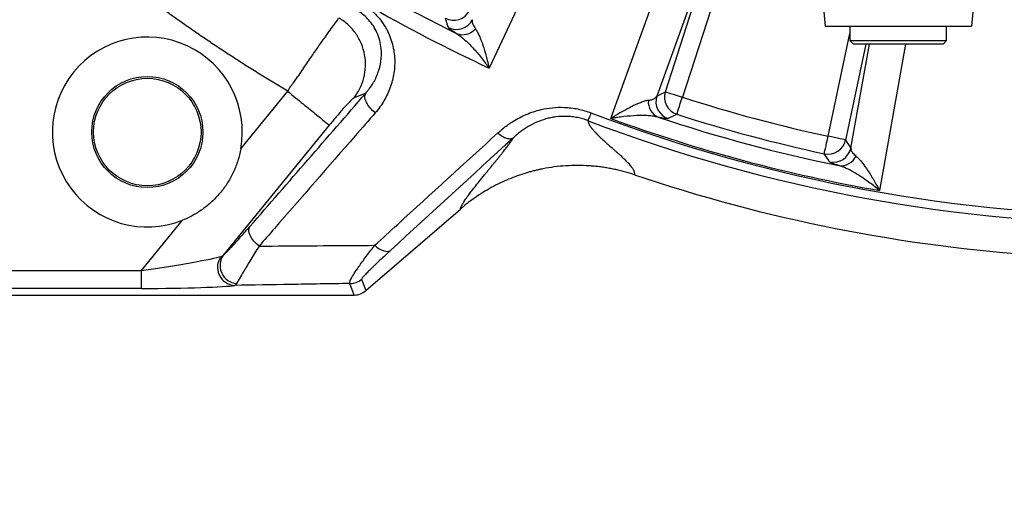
# Model space of a CAD drawing. Extents: x 0 to 16820, y 0 to 11880.
# Tile 14 of 78: x 7476 to 7751, y 5988 to 6125. Entities that reach past the tile are written whole.
import ezdxf

# ---------------------------------------------------------------- set-up
doc = ezdxf.new("R2010")
doc.units = 0
doc.header["$LTSCALE"] = 20
doc.layers.get('0').update_dxf_attribs({"linetype": 'CONTINUOUS'})
doc.styles.add('SLDTEXTSTYLE0', font='TXT', dxfattribs={"width": 0.605})
doc.dimstyles.new('SLDDIMSTYLE1', dxfattribs={"dimtxt": 100, "dimasz": 100, "dimexe": 0, "dimexo": 0.0625, "dimgap": 25, "dimtad": 1, "dimdec": 4, "dimlfac": 20, "dimzin": 12, "dimtxsty": 'SLDTEXTSTYLE0', "dimsah": 1, "dimcen": 0.09, "dimadec": 1, "dimazin": 3, "dimtfac": 1, "dimtofl": 0, "dimtmove": 0, "dimatfit": 3, "dimtolj": 1, "dimtzin": 12})

# ---------------------------------------------------------------- blocks, each defined once
blk = doc.blocks.new('_D_3')
at = {"color": 7, "linetype": 'CONTINUOUS'}
for p, q in [((7831.16, 6507.87), (11819.08, 6507.87)), ((4317.75, 5895.41), (3824.45, 5808.43))]:
    blk.add_line(p, q, dxfattribs=at)
blk.add_arc((7791.16, 6507.87), 3997.91, 190, 0, dxfattribs=at)
for points in [[(11789.08, 6507.87), (11772.83, 6408.07), (11802.82, 6407.69)], [(3853.99, 5813.64), (3857.85, 5712.6), (3887.32, 5718.17)]]:
    blk.add_solid(points, dxfattribs=at)
at = {"color": 7, "linetype": 'CONTINUOUS', "insert": (7986.83, 2641.21), "char_height": 100, "attachment_point": 1, "rotation": 5, "style": 'SLDTEXTSTYLE0'}
blk.add_mtext('170°', dxfattribs=at)

msp = doc.modelspace()

# ---------------------------------------------------------------- linework, layer by layer
at = {"color": 7, "linetype": 'CONTINUOUS'}
for p, q in [((7697.4731063, 6160.0670314), (7700.7272814, 6122.8716469)), ((7742.7044747, 6135.4710555), (7741.602165, 6122.8716469)), ((7700.7272814, 6122.8716469), (7741.602165, 6122.8716469)), ((7707.6647257, 6122.8716469), (7707.6647257, 6118.8716388)), ((7734.6647245, 6118.8716388), (7734.6647245, 6122.8716469)), ((7707.6647257, 6118.8716388), (7708.6647202, 6117.8716517)), ((7707.6647257, 6118.8716388), (7733.6350505, 6118.8716388)), ((7732.7113238, 6117.8716517), (7708.6647202, 6117.8716517)), ((7733.6647225, 6117.8716517), (7732.7113238, 6117.8716517)), ((7733.6350505, 6118.8716388), (7734.6647245, 6118.8716388)), ((7733.6647225, 6117.8716517), (7734.6647245, 6118.8716388)), ((7572.5703214, 6049.084673), (7598.9592646, 6071.8582368)), ((7400.3750061, 6047.871629), (7569.3080847, 6047.871629))]:
    msp.add_line(p, q, dxfattribs=at)
at = {"color": 8, "linetype": 'CONTINUOUS'}
for p, q in [((7673.5164051, 6158.073107), (7653.7581955, 6103.3800042)), ((7656.1536168, 6104.6014524), (7673.6257349, 6158.375094)), ((7678.3744966, 6156.8321085), (7660.9023784, 6103.0584967)), ((7701.5686383, 6092.1619928), (7707.6647257, 6120.8418107)), ((7712.1380915, 6117.8716517), (7706.4526801, 6091.1238587)), ((7707.916451, 6088.8683594), (7713.102286, 6117.8716517)), ((7723.2177381, 6117.8716517), (7715.9183671, 6077.0348108)), ((7537.6462315, 6088.6422491), (7550.7506554, 6104.7064758)), ((7572.5528722, 6104.1949487), (7569.1388671, 6102.7934945)), ((7653.7581955, 6103.3800042), (7656.1536168, 6104.6014524)), ((7562.3583769, 6095.2383972), (7532.8603064, 6059.0778089)), ((7706.4526801, 6091.1238587), (7707.916451, 6088.8683594)), ((7509.9681889, 6054.7127819), (7521.421281, 6068.7526858)), ((7458.3710407, 6054.7127819), (7509.9681889, 6054.7127819)), ((7509.9681889, 6049.7196114), (7509.9681889, 6054.7127819)), ((7571.3782434, 6052.2905684), (7572.5703214, 6049.084673)), ((7509.9681889, 6049.7196114), (7458.3710407, 6049.7196114)), ((7536.471722, 6051.0421491), (7535.9600459, 6050.5614078)), ((7569.3080847, 6047.871629), (7568.1160067, 6051.0775543))]:
    msp.add_line(p, q, dxfattribs=at)
at = {"color": 8, "linetype": 'CONTINUOUS', "flags": 128}
for points in [[(7638.1234204, 6177.5852239), (7630.904374, 6162.1977485), (7606.9735413, 6111.1903882)], [(7640.9115617, 6097.1328116), (7646.6872518, 6113.1180919), (7665.8335005, 6166.1073363)], [(7595.5985014, 6122.5060022), (7595.3644191, 6123.2112444), (7594.7485243, 6125.0736511)], [(7575.1918082, 6098.7082219), (7574.4180952, 6099.3682242), (7573.7273072, 6100.0973678), (7573.1480246, 6100.865463), (7572.7042084, 6101.6407407), (7572.4142467, 6102.3911035), (7572.29012, 6103.0854976), (7572.3369693, 6103.6951936), (7572.5528722, 6104.1949487)], [(7656.1536168, 6104.6014524), (7656.2858497, 6104.5584774), (7656.5839027, 6104.4616497), (7657.0370619, 6104.3143964), (7657.6290702, 6104.1220522), (7658.3386337, 6103.8915015), (7659.1402863, 6103.6310292), (7660.0052242, 6103.3499933), (7660.9023784, 6103.0584967)], [(7659.3729083, 6098.3053541), (7659.4154959, 6098.4377063), (7659.5114891, 6098.7360275), (7659.657446, 6099.1896189), (7659.8481213, 6099.7821486), (7660.0766455, 6100.4923678), (7660.3348528, 6101.2947655), (7660.61343, 6102.1604932), (7660.9023784, 6103.0584967)], [(7659.3729083, 6098.3053541), (7658.7081526, 6097.9705847), (7656.9562827, 6097.0907903)], [(7700.5166461, 6087.2809387), (7700.5459418, 6087.4168372), (7700.6119688, 6087.7232051), (7700.7123579, 6088.1889856), (7700.8435031, 6088.7974894), (7701.0006954, 6089.5268119), (7701.17828, 6090.3507865), (7701.369894, 6091.2398196), (7701.5686383, 6092.1619928)], [(7706.4526801, 6091.1238587), (7706.3166772, 6091.152767), (7706.0101305, 6091.2179148), (7705.5440594, 6091.3169778), (7704.9352055, 6091.4464093), (7704.2054285, 6091.6015303), (7703.3809398, 6091.776768), (7702.4913629, 6091.9658637), (7701.5686383, 6092.1619928)], [(7702.0022173, 6085.0207603), (7701.5935828, 6085.6413937), (7700.5166461, 6087.2809387)], [(7542.7623664, 6061.5207947), (7541.9977282, 6062.1805883), (7541.3165663, 6062.9074371), (7540.7466863, 6063.6716283), (7540.311334, 6064.4420183), (7540.0283014, 6065.1871956), (7539.9090921, 6065.8767021), (7539.9585937, 6066.4824641), (7540.1747798, 6066.9797159)], [(7575.0566249, 6061.7355204), (7575.6730263, 6061.2297154), (7576.3037776, 6060.801456), (7576.9318764, 6060.4622758), (7577.5403951, 6060.2213538), (7578.1129425, 6060.0851572), (7578.6340659, 6060.0573814), (7579.0897434, 6060.1387418), (7579.4676815, 6060.3270328)]]:
    msp.add_lwpolyline(points, dxfattribs=at)
at = {"color": 7, "linetype": 'CONTINUOUS'}
for radius in [15.5, 15]:
    msp.add_circle((7511.5682718, 6093.3528511), radius, dxfattribs=at)
for centre, radius, start, end in [((7791.1647235, 6507.8716374), 3487, 190, 170), ((7791.1647235, 6507.8716374), 1348, 190, 170), ((7511.5682718, 6093.3528511), 26.5, 349.76079425, 291.827379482), ((7791.1647235, 6507.8716374), 450, 251.384609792, 266.179573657)]:
    msp.add_arc(centre, radius, start, end, dxfattribs=at)
at = {"color": 8, "linetype": 'CONTINUOUS'}
for centre, radius, start, end in [((7791.1647235, 6507.8716374), 437.3584312, 234.906877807, 245.093122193), ((7791.1647235, 6507.8716374), 432.6426478, 236.542887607, 243.457112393), ((7597.0209821, 6129.5377732), 5.0092365, 243.021666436, 332.815671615), ((7597.8510769, 6126.9801886), 5.0092355, 243.276557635, 332.816545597), ((7599.5495738, 6125.1182572), 4.6203909, 248.160538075, 320.618388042), ((7660.9226408, 6103.0688418), 5.00924, 162.184268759, 251.978445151), ((7656.0096099, 6101.7317725), 4.6204219, 174.381932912, 246.839238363), ((7658.5271663, 6101.8473163), 5.009213, 162.183240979, 251.723749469), ((7791.1647235, 6507.8716374), 425.2551772, 252.162662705, 257.837337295), ((7791.1647235, 6507.8716374), 437.8112773, 249.159048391, 290.840951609), ((7791.1647235, 6507.8716374), 430.2483248, 252.162662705, 257.837337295), ((7791.1647235, 6507.8716374), 440.1569948, 249.159902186, 290.840098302), ((7791.1647235, 6507.8716374), 437.3584312, 249.906877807, 260.093122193), ((7791.1647235, 6507.8716374), 432.6426478, 251.542887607, 258.457112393), ((7701.5563071, 6092.1810676), 5.0092074, 258.021184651, 347.815924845), ((7703.0200587, 6089.9254651), 5.0092045, 258.276190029, 347.817124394), ((7705.1425975, 6088.5665727), 4.6203476, 263.16003139, 335.61873052), ((7536.2131836, 6055.6177192), 5.0626439, 143.15966817, 267.133954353), ((7536.9417362, 6056.0827423), 5.0624592, 143.72774378, 264.672812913), ((7568.1108791, 6056.0845227), 5.0069711, 270.058676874, 310.735125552)]:
    msp.add_arc(centre, radius, start, end, dxfattribs=at)
for centre, major_axis, ratio, start_param, end_param in [((7510.8232261, 6055.760927), (21.9523367, 3.2044767), 0.0412253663, 4.6674124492, 6.0400126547), ((7510.8232261, 6050.7677793), (25.8246315, 0.0347609), 0.0405651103, 4.6792190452, 6.0518192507)]:
    msp.add_ellipse(centre, major_axis=major_axis, ratio=ratio, start_param=start_param, end_param=end_param, dxfattribs=at)
at = {"color": 7, "linetype": 'CONTINUOUS'}
for centre, major_axis, ratio, start_param, end_param in [((7569.3012778, 6052.8830835), (-1.7471583, 4.6987092), 0.9974015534, 2.787011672, 3.4961736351), ((7570.0004249, 6051.0028367), (4.2552362, 2.7705404), 0.6073383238, 4.9312659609, 4.9321710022), ((7570.0004249, 6051.0028367), (5.0315914, 0.6826543), 0.6073383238, 4.4926069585, 4.4935119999)]:
    msp.add_ellipse(centre, major_axis=major_axis, ratio=ratio, start_param=start_param, end_param=end_param, dxfattribs=at)
at = {"color": 8, "linetype": 'CONTINUOUS'}
for points, knots in [([(7550.750701, 6104.706451), (7550.1281996, 6105.0788794), (7548.8832523, 6105.823703), (7547.022492, 6106.9518555), (7545.166734, 6108.0879248), (7543.3164485, 6109.2326994), (7541.4715095, 6110.3859679), (7539.6319508, 6111.5477871), (7537.7977634, 6112.7181417), (7535.9689496, 6113.8970357), (7534.1455088, 6115.0844681), (7532.3274412, 6116.2804392), (7530.5147467, 6117.4849489), (7528.7074254, 6118.6979973), (7526.9054773, 6119.9195842), (7525.1089023, 6121.1497097), (7523.3177005, 6122.3883739), (7521.5318719, 6123.6355766), (7519.7514164, 6124.891318), (7517.9763342, 6126.1555979), (7516.206625, 6127.4284166), (7514.4422894, 6128.7097733), (7512.6833251, 6129.9996709), (7507.3329511, 6133.9613127), (7498.5176584, 6140.7488197), (7486.4898648, 6150.6632519), (7474.8085286, 6160.9641657), (7463.4781604, 6171.6478075), (7452.5082205, 6182.7019477), (7441.9097201, 6194.1160692), (7431.6898649, 6205.8833491), (7424.2612733, 6215.0323117), (7419.3627467, 6221.3294255), (7416.8354008, 6224.6381195), (7414.3389685, 6227.9668377), (7411.8734422, 6231.3155891), (7409.438824, 6234.6843712), (7407.0351135, 6238.0731846), (7404.662311, 6241.4820292), (7402.3204154, 6244.9109044), (7400.009431, 6248.3598124), (7397.7293427, 6251.8287445), (7395.4802061, 6255.3177332), (7393.2618144, 6258.8266566), (7391.0749399, 6262.3559698), (7388.9166995, 6265.903973), (7387.5043845, 6268.2855836), (7386.7981223, 6269.4765656)], [0, 0, 0, 0, 0.0092652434, 0.0185296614, 0.0277934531, 0.0370568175, 0.0463199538, 0.0555830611, 0.0648463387, 0.0741099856, 0.0833742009, 0.0926391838, 0.1019051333, 0.1111722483, 0.1204407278, 0.1297107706, 0.1389825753, 0.1482563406, 0.1575322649, 0.1668105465, 0.1760913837, 0.1853749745, 0.1946615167, 0.2039512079, 0.2704071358, 0.3367341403, 0.4030055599, 0.4692949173, 0.5356041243, 0.6018823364, 0.6682026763, 0.7346381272, 0.7523764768, 0.7701020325, 0.787816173, 0.8055202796, 0.8232157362, 0.8409039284, 0.8585862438, 0.8762640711, 0.8939388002, 0.9116118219, 0.9292845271, 0.946958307, 0.9646345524, 0.9823146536, 1, 1, 1, 1]), ([(7571.2696644, 6129.2889152), (7572.6948002, 6128.4611428), (7573.9757591, 6127.4742567), (7575.4033104, 6126.0488826), (7575.6811231, 6125.7527554), (7576.2115756, 6125.1492058), (7576.4645827, 6124.8416107), (7577.1886537, 6123.9021592), (7577.6248959, 6123.2536976), (7578.2136591, 6122.2496395), (7578.398946, 6121.9097095), (7578.7478961, 6121.2194952), (7578.9116886, 6120.8686872), (7579.3648807, 6119.8157699), (7579.6188366, 6119.1084465), (7580.0396516, 6117.6839295), (7580.2064612, 6116.9667306), (7580.457873, 6115.522881), (7580.5423297, 6114.7926242), (7580.6739917, 6112.6375046), (7580.6049146, 6111.2346383), (7580.298879, 6109.1734566), (7580.162742, 6108.4936702), (7579.9086006, 6107.4845827), (7579.8155474, 6107.1499893), (7579.6127777, 6106.4843309), (7579.5027712, 6106.1525), (7578.9151996, 6104.5140478), (7578.3265977, 6103.2675548), (7577.2772283, 6101.4879911), (7576.8994747, 6100.9099547), (7576.0874639, 6099.7845228), (7575.6523338, 6099.2362736), (7575.1918114, 6098.7082222)], [0, 0, 0, 0, 0.125, 0.125, 0.15625, 0.15625, 0.1875, 0.1875, 0.25, 0.25, 0.28125, 0.28125, 0.3125, 0.3125, 0.375, 0.375, 0.4375, 0.4375, 0.5, 0.5, 0.625, 0.625, 0.6875, 0.6875, 0.71875, 0.71875, 0.75, 0.75, 0.875, 0.875, 0.9375, 0.9375, 1, 1, 1, 1]), ([(7572.5528722, 6104.1949487), (7573.2450307, 6105.0623173), (7574.6291929, 6106.7968605), (7576.0374185, 6109.81932), (7576.8745593, 6113.0887197), (7576.9715262, 6116.1653116), (7576.5103179, 6118.8814407), (7575.7684818, 6121.0246834), (7574.7042691, 6122.9694963), (7573.1473949, 6125.0004694), (7571.4910105, 6126.4225391), (7570.2849201, 6127.1447276), (7570.0914984, 6127.2605455)], [0, 0, 0, 0, 0.1370159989, 0.2740013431, 0.4119065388, 0.5495646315, 0.636763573, 0.7238316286, 0.7948928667, 0.8658568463, 0.9784873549, 1, 1, 1, 1]), ([(7550.7511173, 6104.707042), (7550.7511273, 6104.7070619), (7551.2474203, 6105.6996517), (7552.8639767, 6107.6568801), (7554.9561069, 6110.9115246), (7557.2186923, 6114.1337766), (7559.2847324, 6117.1190854), (7561.0981517, 6119.7015623), (7562.6533699, 6121.8673348), (7563.8248703, 6123.541755), (7564.8331248, 6124.6285195), (7564.7896735, 6125.1304854), (7565.1349053, 6125.1304841), (7565.1349102, 6125.1304841)], [0, 0, 0, 0, 0.0000017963, 0.0897413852, 0.2028981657, 0.3193869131, 0.4315414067, 0.5469389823, 0.6583883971, 0.7730281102, 0.8848931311, 0.9999983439, 1, 1, 1, 1]), ([(7569.1412899, 6102.7964875), (7569.811952, 6103.6271404), (7570.3932372, 6104.530654), (7571.3504911, 6106.4421148), (7571.7264261, 6107.4499946), (7572.2557328, 6109.5239957), (7572.4090859, 6110.590044), (7572.4861837, 6112.7315206), (7572.4099258, 6113.8068735), (7572.031281, 6115.9176679), (7571.7289075, 6116.9530351), (7570.9118757, 6118.9363959), (7570.3972463, 6119.8843198), (7569.1792774, 6121.6493369), (7568.4759808, 6122.466368), (7566.9129022, 6123.9321392), (7566.0531752, 6124.5808277), (7565.134904, 6125.1304975)], [0, 0, 0, 0, 0.125, 0.125, 0.25, 0.25, 0.375, 0.375, 0.5, 0.5, 0.625, 0.625, 0.75, 0.75, 0.875, 0.875, 1, 1, 1, 1]), ([(7602.307034, 6124.6917641), (7602.2813359, 6124.5415704), (7602.2124337, 6124.1388685), (7602.3879499, 6123.3348872), (7602.8745658, 6122.5725335), (7603.120846, 6122.1867001)], [0, 0, 0, 0, 0.2270653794, 0.6088115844, 1, 1, 1, 1]), ([(7597.830755, 6120.8294726), (7597.3496396, 6121.1364519), (7596.3700274, 6121.7615007), (7595.7427692, 6122.270034), (7595.6369056, 6122.4431873), (7595.5985014, 6122.5060022)], [0, 0, 0, 0, 0.3808090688, 0.7753756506, 1, 1, 1, 1]), ([(7597.8307534, 6120.8294734), (7598.209341, 6120.6110398), (7598.5904655, 6120.3524996), (7599.3566304, 6119.776826), (7599.7416869, 6119.4594109), (7600.5151776, 6118.7767264), (7600.9036176, 6118.411354), (7601.6835992, 6117.6388925), (7602.0728733, 6117.2339361), (7603.2299623, 6115.9797704), (7603.9912497, 6115.0877805), (7605.1206652, 6113.6780711), (7605.4950178, 6113.1960487), (7606.0534528, 6112.4551218), (7606.2388849, 6112.2054122), (7606.5154824, 6111.8274273), (7606.6074479, 6111.7008288), (7606.790912, 6111.446425), (7606.8831684, 6111.3175545), (7606.9735416, 6111.1903978)], [0, 0, 0, 0, 0.125, 0.125, 0.25, 0.25, 0.375, 0.375, 0.5, 0.5, 0.75, 0.75, 0.875, 0.875, 0.9375, 0.9375, 0.96875, 0.96875, 1, 1, 1, 1]), ([(7603.1208471, 6122.186692), (7603.3134365, 6121.9226211), (7603.5000845, 6121.6162319), (7603.8648972, 6120.9412265), (7604.0430199, 6120.5723202), (7604.3925487, 6119.7834254), (7604.5639393, 6119.3633306), (7604.9010774, 6118.4784143), (7605.0658022, 6118.0161028), (7605.5463707, 6116.5883253), (7605.8505831, 6115.5778768), (7606.2870887, 6113.9867905), (7606.4292369, 6113.4436901), (7606.637607, 6112.6102355), (7606.7061764, 6112.3295739), (7606.8075345, 6111.9050909), (7606.8410804, 6111.7629768), (7606.9076941, 6111.4775096), (7606.9410384, 6111.3329482), (7606.9735416, 6111.1903978)], [0, 0, 0, 0, 0.125, 0.125, 0.25, 0.25, 0.375, 0.375, 0.5, 0.5, 0.75, 0.75, 0.875, 0.875, 0.9375, 0.9375, 0.96875, 0.96875, 1, 1, 1, 1]), ([(7550.7511136, 6104.7070395), (7552.2218697, 6103.5072673), (7553.6921203, 6102.3079075), (7556.424225, 6100.0791877), (7557.68514, 6099.0505938), (7559.8188376, 6097.3100258), (7560.6908868, 6096.5986499), (7561.9223796, 6095.5940573), (7562.2813998, 6095.3011858), (7562.3583733, 6095.2383946)], [0, 0, 0, 0, 0.25, 0.25, 0.5, 0.5, 0.75, 0.75, 1, 1, 1, 1]), ([(7569.141296, 6102.7964747), (7568.9574431, 6102.6631375), (7568.5898053, 6102.3965124), (7567.2004862, 6100.9277884), (7565.367925, 6098.8504782), (7563.6510174, 6096.816173), (7562.6423491, 6095.5850091), (7562.3583769, 6095.2383972)], [0, 0, 0, 0, 0.2259227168, 0.4517619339, 0.6796659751, 0.9098157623, 1, 1, 1, 1]), ([(7651.4113834, 6102.1840969), (7651.0884758, 6102.1335518), (7650.7398459, 6102.0488821), (7650.0045834, 6101.8295427), (7649.6177755, 6101.6946383), (7648.8127884, 6101.3839596), (7648.3945451, 6101.2080992), (7647.5304222, 6100.8207615), (7647.0870406, 6100.610336), (7645.7376361, 6099.940558), (7644.8080306, 6099.4411737), (7643.3743065, 6098.6247619), (7642.8897626, 6098.3412459), (7642.1530813, 6097.8992444), (7641.9061377, 6097.7492725), (7641.5343119, 6097.5207887), (7641.4101015, 6097.4440194), (7641.1611427, 6097.2892666), (7641.0353444, 6097.2106243), (7640.9115628, 6097.1328091)], [0, 0, 0, 0, 0.125, 0.125, 0.25, 0.25, 0.375, 0.375, 0.5, 0.5, 0.75, 0.75, 0.875, 0.875, 0.9375, 0.9375, 0.96875, 0.96875, 1, 1, 1, 1]), ([(7651.4113834, 6102.1840969), (7651.7280706, 6102.2336683), (7652.0126064, 6102.298548), (7652.5208073, 6102.4541825), (7652.7429388, 6102.5443865), (7653.3229438, 6102.8478488), (7653.5958148, 6103.093374), (7653.7581949, 6103.3800089)], [0, 0, 0, 0, 0.25, 0.25, 0.5, 0.5, 1, 1, 1, 1]), ([(7575.1918082, 6098.7082219), (7573.3163012, 6096.5576802), (7563.9387664, 6085.8049714), (7553.1298325, 6073.4101444), (7544.1998547, 6063.1692978), (7542.7623664, 6061.5207947)], [0, 0, 0, 0, 0.1733874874, 0.8669374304, 1, 1, 1, 1]), ([(7609.4090317, 6093.1016004), (7609.9560542, 6093.5808223), (7611.2662108, 6094.7285918), (7613.8441676, 6096.5460413), (7617.2701499, 6098.3628903), (7621.0274226, 6099.6174777), (7624.6203182, 6100.2158161), (7628.0646715, 6100.3175031), (7631.7263857, 6099.9038916), (7634.1772212, 6099.1049999), (7635.4024087, 6098.7056291)], [0, 0, 0, 0, 0.0837732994, 0.2006428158, 0.3579085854, 0.5149684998, 0.6283286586, 0.7416232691, 0.8708359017, 1, 1, 1, 1]), ([(7635.4024035, 6098.705639), (7635.1695012, 6098.0907807), (7634.9710458, 6097.5663955), (7634.6846612, 6096.8079507), (7634.5969529, 6096.5744717), (7634.5739856, 6096.5110645)], [0, 0, 0, 0, 0.5, 0.5, 1, 1, 1, 1]), ([(7634.5678557, 6096.5133981), (7634.4474049, 6096.5593509), (7634.3226197, 6096.6054687), (7634.0768178, 6096.6933251), (7633.7075521, 6096.820912), (7633.3366149, 6096.9360553), (7632.5925487, 6097.1500696), (7632.0935851, 6097.2710744), (7631.0899346, 6097.4708107), (7630.5852476, 6097.5495404), (7629.5701665, 6097.6650157), (7629.0586783, 6097.7016393), (7627.5389864, 6097.7480676), (7626.5546373, 6097.6957065), (7625.114777, 6097.5105457), (7624.6409804, 6097.4309269), (7623.7050426, 6097.2377586), (7623.2414988, 6097.1236977), (7621.8884404, 6096.739163), (7621.0300319, 6096.4257993), (7619.3856476, 6095.7042448), (7618.5997878, 6095.2959054), (7617.4683102, 6094.6212601), (7617.0983739, 6094.3854899), (7616.3779043, 6093.8974434), (7616.0271675, 6093.6451166), (7615.3431044, 6093.125193), (7615.0097805, 6092.8575943), (7614.5218518, 6092.4455792), (7614.2809044, 6092.2369152), (7614.0443149, 6092.0244048), (7613.8875396, 6091.8818909), (7613.8088543, 6091.8094938), (7613.7321827, 6091.7381237)], [0, 0, 0, 0, 0.015625, 0.015625, 0.03125, 0.0625, 0.0625, 0.125, 0.125, 0.1875, 0.1875, 0.25, 0.25, 0.375, 0.375, 0.4375, 0.4375, 0.5, 0.5, 0.625, 0.625, 0.75, 0.75, 0.8125, 0.8125, 0.875, 0.875, 0.9375, 0.9375, 0.96875, 0.984375, 0.984375, 1, 1, 1, 1]), ([(7634.5739854, 6096.5110761), (7634.5757502, 6096.4729852), (7634.5792982, 6096.396407), (7634.596564, 6096.2764657), (7634.622569, 6096.15208), (7634.6582046, 6096.0229195), (7634.7032404, 6095.889077), (7634.7577519, 6095.7505309), (7634.8217318, 6095.6072914), (7634.895196, 6095.4593611), (7634.9781543, 6095.3067454), (7635.070619, 6095.1494498), (7635.1726022, 6094.9874806), (7635.2841162, 6094.8208446), (7635.4051742, 6094.6495496), (7635.5357895, 6094.4736037), (7635.6759757, 6094.2930159), (7635.8257477, 6094.1077955), (7635.9851174, 6093.9179537), (7636.1541092, 6093.723498), (7636.3327035, 6093.5244524), (7636.6000976, 6093.2353), (7636.9814503, 6092.8400505), (7637.5032521, 6092.3226171), (7638.0938504, 6091.7587807), (7638.672684, 6091.2216616), (7639.3431921, 6090.6190536), (7640.1892286, 6089.8664565), (7641.1130128, 6089.0541702), (7641.9698733, 6088.3012326), (7642.6197145, 6087.7232553), (7643.2233519, 6087.1801326), (7643.7797363, 6086.6719196), (7644.2887929, 6086.1983658), (7644.75027, 6085.7593024), (7645.1638602, 6085.3546002), (7645.5297277, 6084.9839975), (7645.9096075, 6084.5807831), (7646.2920588, 6084.146305), (7646.6654988, 6083.6819103), (7646.9733447, 6083.2495862), (7647.1926435, 6082.8895246), (7647.34021, 6082.5913577), (7647.4353574, 6082.3439895), (7647.5015583, 6082.102231), (7647.5377838, 6081.8663961), (7647.54657, 6081.6356113), (7647.5278985, 6081.4885942), (7647.5184785, 6081.414422)], [0, 0, 0, 0, 0.01052524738, 0.0211600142, 0.03190500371, 0.04276089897, 0.05372836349, 0.06480804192, 0.07600056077, 0.08730652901, 0.09872653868, 0.11026116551, 0.12191096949, 0.13367649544, 0.14555827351, 0.15755681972, 0.16967263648, 0.18190621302, 0.1942580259, 0.20672853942, 0.21931820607, 0.23202746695, 0.26085954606, 0.2918699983, 0.32506173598, 0.36043722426, 0.38553161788, 0.42851477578, 0.48938917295, 0.52465938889, 0.55824874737, 0.59015765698, 0.62038665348, 0.64893642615, 0.6758078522, 0.70100204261, 0.7245204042, 0.74636472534, 0.77959039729, 0.8118594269, 0.8431795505, 0.87355929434, 0.89367075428, 0.91416184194, 0.93503658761, 0.95629881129, 0.97795213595, 1, 1, 1, 1]), ([(7654.192346, 6097.4837373), (7653.7701884, 6097.5969833), (7653.3178771, 6097.6836634), (7652.369054, 6097.8183611), (7651.8723316, 6097.8661909), (7650.8426602, 6097.9304006), (7650.3096343, 6097.9467118), (7649.2118912, 6097.9520293), (7648.6502855, 6097.9409403), (7646.945271, 6097.8722967), (7645.7762274, 6097.7798761), (7643.9807949, 6097.5816783), (7643.3752464, 6097.5055443), (7642.4564587, 6097.3765031), (7642.1487671, 6097.331052), (7641.6859075, 6097.2593602), (7641.5313594, 6097.234871), (7641.22174, 6097.1847091), (7641.0653796, 6097.158819), (7640.9115628, 6097.1328091)], [0, 0, 0, 0, 0.125, 0.125, 0.25, 0.25, 0.375, 0.375, 0.5, 0.5, 0.75, 0.75, 0.875, 0.875, 0.9375, 0.9375, 0.96875, 0.96875, 1, 1, 1, 1]), ([(7656.956286, 6097.0907869), (7656.8456648, 6097.0353422), (7656.5612518, 6097.038945), (7655.8761554, 6097.1337961), (7655.6041559, 6097.1805301), (7654.9653226, 6097.3074108), (7654.6012288, 6097.3870536), (7654.192346, 6097.4837373)], [0, 0, 0, 0, 0.5, 0.5, 0.75, 0.75, 1, 1, 1, 1]), ([(7575.0566249, 6061.7355204), (7577.1891986, 6063.6841162), (7588.6159012, 6074.1250326), (7600.0824738, 6084.5898442), (7609.4090317, 6093.1016004)], [0, 0, 0, 0, 0.1866307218, 1, 1, 1, 1]), ([(7609.4106457, 6093.1030893), (7609.8089004, 6092.752445), (7610.2257458, 6092.4444553), (7611.0535422, 6091.9456121), (7611.4643419, 6091.7548498), (7612.2372936, 6091.5103563), (7612.5993043, 6091.4566699), (7613.2369861, 6091.4919656), (7613.5125408, 6091.5809413), (7613.7305715, 6091.7366474)], [0, 0, 0, 0, 0.25, 0.25, 0.5, 0.5, 0.75, 0.75, 1, 1, 1, 1]), ([(7598.9592704, 6071.8582414), (7598.9704186, 6071.9031581), (7598.9924436, 6071.9918985), (7599.0339448, 6072.1309636), (7599.08121, 6072.2723787), (7599.1348307, 6072.4166505), (7599.1946529, 6072.5636471), (7599.2607198, 6072.7134053), (7599.3330061, 6072.8659038), (7599.411567, 6073.0211895), (7599.4962121, 6073.1791007), (7599.6414296, 6073.4350616), (7599.8716791, 6073.8130478), (7600.2154164, 6074.3403649), (7600.6168732, 6074.9236758), (7601.1605377, 6075.6819532), (7601.922858, 6076.696155), (7602.9687972, 6078.0373943), (7604.2311035, 6079.6177431), (7605.3832608, 6081.0335672), (7606.3216214, 6082.1787834), (7606.9708941, 6082.9710625), (7607.6218332, 6083.7647345), (7608.2335732, 6084.5090854), (7608.7956458, 6085.1952258), (7609.2995347, 6085.8158916), (7609.7905096, 6086.4253336), (7610.2676428, 6087.0227758), (7610.7326895, 6087.6099724), (7611.1790054, 6088.1799713), (7611.5994069, 6088.7253613), (7611.990985, 6089.2420363), (7612.3535224, 6089.7298144), (7612.6870297, 6090.1887041), (7612.9916718, 6090.6188453), (7613.2668076, 6091.0196946), (7613.5147543, 6091.393217), (7613.6582916, 6091.6223595), (7613.7291025, 6091.7354017)], [0, 0, 0, 0, 0.0144699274, 0.0285876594, 0.042353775, 0.0557688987, 0.0688337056, 0.0815489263, 0.0939153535, 0.105933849, 0.1176053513, 0.1289308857, 0.1599153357, 0.1918585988, 0.2247714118, 0.2586635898, 0.3127962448, 0.374589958, 0.4440662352, 0.52124016, 0.5542505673, 0.5872609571, 0.6202713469, 0.6532817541, 0.6797229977, 0.7061081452, 0.7324381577, 0.7587140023, 0.7849366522, 0.8112200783, 0.8369005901, 0.8619804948, 0.8864622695, 0.9103485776, 0.9336422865, 0.9563464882, 0.9784645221, 1, 1, 1, 1]), ([(7707.916451, 6088.8683594), (7707.9305039, 6088.7166233), (7707.9681826, 6088.309787), (7708.3457825, 6087.5786377), (7709.0131407, 6086.9682065), (7709.3508964, 6086.6592622)], [0, 0, 0, 0, 0.2270659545, 0.608811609, 1, 1, 1, 1]), ([(7704.592332, 6083.9791018), (7703.78648, 6084.2208122), (7703.1838783, 6084.4271501), (7702.5395477, 6084.6882157), (7702.3688631, 6084.7670412), (7702.1166037, 6084.9077746), (7702.0362737, 6084.9690729), (7702.0022146, 6085.0207667)], [0, 0, 0, 0, 0.5, 0.5, 0.75, 0.75, 1, 1, 1, 1]), ([(7709.3508964, 6086.6592622), (7709.7565884, 6086.2802499), (7710.5692269, 6085.5210533), (7711.977908, 6083.6523618), (7713.510436, 6081.3289689), (7714.8618378, 6079.0003637), (7715.6596828, 6077.5238564), (7715.914925, 6077.0413182), (7715.9183671, 6077.0348108)], [0, 0, 0, 0, 0.1958710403, 0.3923477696, 0.637997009, 0.8838512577, 0.998433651, 1, 1, 1, 1]), ([(7715.9183671, 6077.0348108), (7715.9123421, 6077.0397883), (7715.463855, 6077.4103027), (7714.0617935, 6078.539955), (7711.6998081, 6080.292064), (7709.0467877, 6081.983978), (7706.631763, 6083.2926819), (7705.2714326, 6083.7505387), (7704.5923297, 6083.9791096)], [0, 0, 0, 0, 0.0015586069, 0.1160195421, 0.3619096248, 0.607599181, 0.8041060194, 1, 1, 1, 1]), ([(7532.8602964, 6059.0777991), (7533.1849744, 6059.3611689), (7533.6102885, 6059.7753597), (7534.3608758, 6060.5430405), (7534.6302817, 6060.8239062), (7535.2048548, 6061.4321251), (7535.5117219, 6061.7613443), (7536.4666855, 6062.7973423), (7537.1505997, 6063.5536672), (7538.6007918, 6065.1807188), (7539.3672072, 6066.0516364), (7540.1747704, 6066.9797075)], [0, 0, 0, 0, 0.25, 0.25, 0.375, 0.375, 0.5, 0.5, 0.75, 0.75, 1, 1, 1, 1]), ([(7542.7623664, 6061.5207947), (7541.9709673, 6060.2336916), (7540.3589602, 6057.6119813), (7538.5362797, 6054.5979578), (7537.1587771, 6052.2774841), (7536.7036004, 6051.4590698), (7536.471722, 6051.0421491)], [0, 0, 0, 0, 0.2664190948, 0.5426711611, 0.7670252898, 1, 1, 1, 1]), ([(7542.7623664, 6061.5207947), (7543.9771267, 6061.5295982), (7554.6984849, 6061.6072975), (7565.4888441, 6061.6752591), (7575.0566249, 6061.7355204)], [0, 0, 0, 0, 0.1133028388, 1, 1, 1, 1]), ([(7568.1160067, 6051.0775543), (7568.0699837, 6051.1693192), (7567.9764516, 6051.3558121), (7568.3071866, 6052.1834058), (7569.0182072, 6053.4465537), (7570.2453145, 6055.315145), (7571.9896796, 6057.7491935), (7573.7162456, 6060.0242222), (7574.7991481, 6061.4067929), (7575.0566249, 6061.7355204)], [0, 0, 0, 0, 0.122222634, 0.2483917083, 0.3972809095, 0.5504437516, 0.7419855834, 0.938653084, 1, 1, 1, 1]), ([(7579.4676885, 6060.3270411), (7578.4064746, 6059.3537493), (7577.4070651, 6058.4271435), (7576.0134216, 6057.1169053), (7575.5666053, 6056.6935533), (7574.9267295, 6056.0814502), (7574.7185146, 6055.881251), (7574.3131697, 6055.4892257), (7574.1156978, 6055.2970583), (7573.5482602, 6054.7409304), (7573.2009832, 6054.3951789), (7572.5783878, 6053.7616801), (7572.3028826, 6053.4737822), (7571.9569954, 6053.0962416), (7571.8534639, 6052.9799633), (7571.6755643, 6052.7722518), (7571.6006314, 6052.6802098), (7571.4213802, 6052.4424722), (7571.3618837, 6052.3345536), (7571.3782401, 6052.2905657)], [0, 0, 0, 0, 0.25, 0.25, 0.375, 0.375, 0.4375, 0.4375, 0.5, 0.5, 0.625, 0.625, 0.75, 0.75, 0.8125, 0.8125, 0.875, 0.875, 1, 1, 1, 1]), ([(7568.1160067, 6051.0775543), (7562.5630775, 6050.9917627), (7551.8096498, 6050.8256246), (7541.1265385, 6050.6475345), (7535.9600459, 6050.5614078)], [0, 0, 0, 0, 0.5163868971, 1, 1, 1, 1])]:
    msp.add_open_spline(points, degree=3, knots=knots, dxfattribs=at)
for points in [[(7540.1747704, 6066.9797075), (7550.9616446, 6079.3762437), (7561.7537299, 6091.7804266), (7572.5528672, 6104.1949573)], [(7613.7289604, 6091.7351712), (7602.28203, 6081.2468341), (7590.864035, 6070.7791948), (7579.4676885, 6060.3270411)], [(7532.1615106, 6058.6532175), (7532.4166146, 6058.734828), (7532.6456597, 6058.8740922), (7532.8602964, 6059.0777991)]]:
    msp.add_open_spline(points, degree=3, dxfattribs=at)
at = {"color": 7, "linetype": 'CONTINUOUS'}
for points, knots in [([(7537.646236, 6088.6422477), (7537.4459789, 6087.533622), (7537.1773496, 6086.4488036), (7536.5076392, 6084.3240807), (7536.1065444, 6083.2841857), (7535.4036009, 6081.7579903), (7535.1515262, 6081.2535218), (7534.6192829, 6080.2679536), (7534.3387077, 6079.7857292), (7533.4544553, 6078.3700887), (7532.8084142, 6077.4675822), (7531.7548004, 6076.1754556), (7531.3894629, 6075.7550501), (7530.6300616, 6074.9351861), (7530.2347992, 6074.5346042), (7529.013254, 6073.3732303), (7528.1581955, 6072.6584783), (7526.3690788, 6071.3433362), (7525.4350183, 6070.7429517), (7523.4859354, 6069.65763), (7522.4668244, 6069.1714514), (7521.421276, 6068.7526823)], [0, 0, 0, 0, 0.125, 0.125, 0.25, 0.25, 0.3125, 0.3125, 0.375, 0.375, 0.5, 0.5, 0.5625, 0.5625, 0.625, 0.625, 0.75, 0.75, 0.875, 0.875, 1, 1, 1, 1]), ([(7617.8045079, 6082.0680715), (7616.2238836, 6081.6124584), (7614.6238374, 6081.0667183), (7611.4060591, 6079.7738933), (7609.7888496, 6079.0266027), (7606.5811741, 6077.3216901), (7604.9895761, 6076.3628541), (7602.6691371, 6074.7780809), (7601.9068678, 6074.2256492), (7600.7846647, 6073.3628514), (7600.4141298, 6073.0695688), (7599.8641588, 6072.6214562), (7599.6818069, 6072.4707211), (7599.3191331, 6072.1665841), (7599.1400042, 6072.0142151), (7598.9592704, 6071.8582414)], [0, 0, 0, 0, 0.25, 0.25, 0.5, 0.5, 0.75, 0.75, 0.875, 0.875, 0.9375, 0.9375, 0.96875, 0.96875, 1, 1, 1, 1]), ([(7647.5184684, 6081.414392), (7647.2900278, 6081.4902944), (7646.8335269, 6081.6419727), (7646.1452636, 6081.8568759), (7645.4552211, 6082.0622716), (7644.7631013, 6082.2572745), (7644.0689839, 6082.4421214), (7643.3728478, 6082.6167487), (7642.6746986, 6082.7811736), (7641.9745351, 6082.9353912), (7641.2723576, 6083.079403), (7640.5681662, 6083.2132085), (7639.8619609, 6083.3368077), (7639.153742, 6083.4502007), (7638.4435093, 6083.5533875), (7637.7312633, 6083.646368), (7637.0170033, 6083.7291423), (7636.3007316, 6083.8017104), (7635.5824409, 6083.8640718), (7634.0232525, 6083.9769761), (7631.6218908, 6084.0564339), (7628.383285, 6083.9521707), (7625.1579317, 6083.6361525), (7622.6710197, 6083.2273389), (7620.9115415, 6082.8607193), (7619.8683377, 6082.6196519), (7618.831917, 6082.3584037), (7618.1465704, 6082.1656941), (7617.8041247, 6082.0694033)], [0, 0, 0, 0, 0.0239293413, 0.0478188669, 0.0716734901, 0.095498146, 0.1192977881, 0.1430773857, 0.1668419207, 0.1905963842, 0.2143457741, 0.2380950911, 0.2618493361, 0.285613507, 0.3093925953, 0.333191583, 0.35701544, 0.3808691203, 0.4047575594, 0.4286856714, 0.5362705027, 0.6434149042, 0.7505756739, 0.8582094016, 0.8937598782, 0.9292310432, 0.9646390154, 1, 1, 1, 1])]:
    msp.add_open_spline(points, degree=3, knots=knots, dxfattribs=at)

# ---------------------------------------------------------------- dimensions: what is measured, and where the dimension line sits
dim = msp.add_angular_dim_2l(base=(8139.6056329, 2525.1738183), line1=((4357.1400888, 5902.3604418), (6463.6438724, 6273.7938939)), line2=((6833.3630896, 6507.8716374), (7791.1647235, 6507.8716374)), dimstyle='SLDDIMSTYLE1', dxfattribs=at)
dim.commit()
dim.dimension.update_dxf_attribs({"geometry": '_D_3', "text_midpoint": (8139.6056329, 2525.1738183), "dimtype": 162})

doc.saveas('drawing.dxf')
